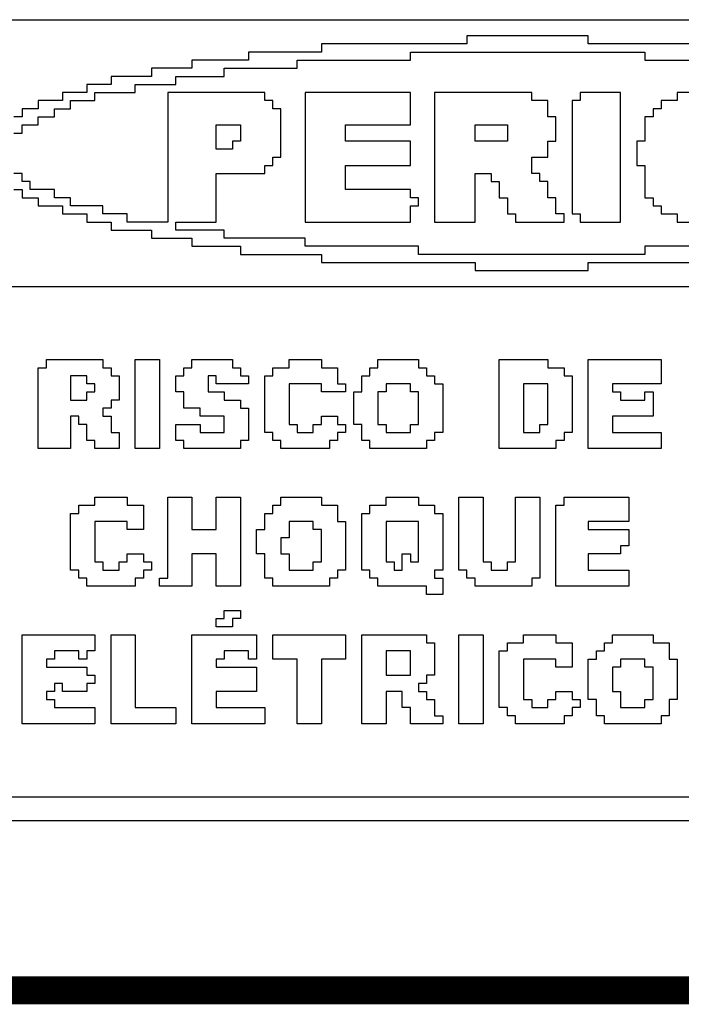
# Model space of a CAD drawing. Header units: millimetres. Extents: x 1.79 to 6.42, y 2.45 to 4.75.
# Tile 9 of 34: x 2.63 to 2.86, y 2.47 to 2.82. Entities that reach past the tile are written whole.
import ezdxf

# ---------------------------------------------------------------- set-up
doc = ezdxf.new("R2010")
doc.units = ezdxf.units.MM
doc.header["$MEASUREMENT"] = 0
doc.layers.add('TopOverlay', color=2, linetype='Continuous')

msp = doc.modelspace()

# ---------------------------------------------------------------- linework, layer by layer
at = {"layer": 'TopOverlay'}
for p, q in [((2.59511, 2.81644), (3.014, 2.81644)), ((2.82911, 2.81067), (2.78578, 2.81067)), ((2.78578, 2.81067), (2.78578, 2.80778)), ((2.82911, 2.80778), (2.82911, 2.81067)), ((2.73378, 2.80489), (2.70778, 2.80489)), ((2.70778, 2.80489), (2.70778, 2.802)), ((2.78578, 2.80778), (2.73378, 2.80778)), ((2.73378, 2.80778), (2.73378, 2.80489)), ((2.76556, 2.802), (2.76556, 2.80489)), ((2.76556, 2.80489), (2.84933, 2.80489)), ((2.884, 2.80778), (2.82911, 2.80778)), ((2.84933, 2.80489), (2.84933, 2.802)), ((2.70778, 2.802), (2.68756, 2.802)), ((2.68756, 2.802), (2.68756, 2.79911)), ((2.72511, 2.79911), (2.72511, 2.802)), ((2.72511, 2.802), (2.76556, 2.802)), ((2.84933, 2.802), (2.89267, 2.802)), ((2.68756, 2.79911), (2.67311, 2.79911)), ((2.67311, 2.79911), (2.67311, 2.79622)), ((2.69911, 2.79622), (2.69911, 2.79911)), ((2.69911, 2.79911), (2.72511, 2.79911)), ((2.67311, 2.79622), (2.65867, 2.79622)), ((2.65867, 2.79622), (2.65867, 2.79333)), ((2.68178, 2.79333), (2.68178, 2.79622)), ((2.68178, 2.79622), (2.69911, 2.79622)), ((2.65867, 2.79333), (2.65, 2.79333)), ((2.65, 2.79333), (2.65, 2.79044)), ((2.66733, 2.79044), (2.66733, 2.79333)), ((2.66733, 2.79333), (2.68178, 2.79333)), ((2.64133, 2.78756), (2.63267, 2.78756)), ((2.63267, 2.78756), (2.63267, 2.78467)), ((2.65, 2.79044), (2.64133, 2.79044)), ((2.64133, 2.79044), (2.64133, 2.78756)), ((2.64422, 2.78467), (2.64422, 2.78756)), ((2.64422, 2.78756), (2.65289, 2.78756)), ((2.65289, 2.78756), (2.65289, 2.79044)), ((2.65289, 2.79044), (2.66733, 2.79044)), ((2.71356, 2.79044), (2.67889, 2.79044)), ((2.67889, 2.79044), (2.67889, 2.74422)), ((2.71356, 2.78756), (2.71356, 2.79044)), ((2.71644, 2.78756), (2.71356, 2.78756)), ((2.71644, 2.78467), (2.71644, 2.78756)), ((2.76556, 2.79044), (2.728, 2.79044)), ((2.728, 2.79044), (2.728, 2.74422)), ((2.76556, 2.77889), (2.76556, 2.79044)), ((2.80889, 2.79044), (2.77422, 2.79044)), ((2.77422, 2.79044), (2.77422, 2.77311)), ((2.80889, 2.78756), (2.80889, 2.79044)), ((2.81467, 2.78756), (2.80889, 2.78756)), ((2.81467, 2.78178), (2.81467, 2.78756)), ((2.82622, 2.78756), (2.82333, 2.78756)), ((2.82333, 2.78756), (2.82333, 2.74711)), ((2.84067, 2.79044), (2.82622, 2.79044)), ((2.82622, 2.79044), (2.82622, 2.78756)), ((2.84067, 2.78756), (2.84067, 2.79044)), ((2.84067, 2.78467), (2.84067, 2.78756)), ((2.86089, 2.78756), (2.85511, 2.78756)), ((2.85511, 2.78756), (2.85511, 2.78467)), ((2.88689, 2.79044), (2.86089, 2.79044)), ((2.86089, 2.79044), (2.86089, 2.78756)), ((2.63267, 2.78467), (2.62689, 2.78467)), ((2.62689, 2.78467), (2.62689, 2.78178)), ((2.63844, 2.78178), (2.63844, 2.78467)), ((2.63844, 2.78467), (2.64422, 2.78467)), ((2.71933, 2.78467), (2.71644, 2.78467)), ((2.71933, 2.76733), (2.71933, 2.78467)), ((2.84067, 2.74422), (2.84067, 2.78467)), ((2.85511, 2.78467), (2.85222, 2.78467)), ((2.85222, 2.78467), (2.85222, 2.78178)), ((2.62689, 2.78178), (2.624, 2.78178)), ((2.63267, 2.77889), (2.63267, 2.78178)), ((2.63267, 2.78178), (2.63844, 2.78178)), ((2.81756, 2.78178), (2.81467, 2.78178)), ((2.81756, 2.77311), (2.81756, 2.78178)), ((2.85222, 2.78178), (2.84933, 2.78178)), ((2.84933, 2.78178), (2.84933, 2.77311)), ((2.62689, 2.776), (2.62689, 2.77889)), ((2.62689, 2.77889), (2.63267, 2.77889)), ((2.69622, 2.776), (2.69622, 2.77889)), ((2.69622, 2.77889), (2.70489, 2.77889)), ((2.70489, 2.77889), (2.70489, 2.77311)), ((2.74244, 2.77311), (2.74244, 2.77889)), ((2.74244, 2.77889), (2.76556, 2.77889)), ((2.78867, 2.77889), (2.79156, 2.77889)), ((2.78867, 2.77311), (2.78867, 2.77889)), ((2.79156, 2.77889), (2.80022, 2.77889)), ((2.80022, 2.77889), (2.80022, 2.77311)), ((2.624, 2.776), (2.62689, 2.776)), ((2.69622, 2.77311), (2.69622, 2.776)), ((2.69622, 2.77022), (2.69622, 2.77311)), ((2.70489, 2.77311), (2.702, 2.77311)), ((2.702, 2.77311), (2.702, 2.77022)), ((2.76556, 2.77311), (2.74244, 2.77311)), ((2.76556, 2.76444), (2.76556, 2.77311)), ((2.77422, 2.77311), (2.77422, 2.77022)), ((2.80022, 2.77311), (2.78867, 2.77311)), ((2.81467, 2.76733), (2.81467, 2.77311)), ((2.81467, 2.77311), (2.81756, 2.77311)), ((2.84933, 2.77311), (2.84644, 2.77311)), ((2.84644, 2.77311), (2.84644, 2.76444)), ((2.702, 2.77022), (2.69622, 2.77022)), ((2.77422, 2.77022), (2.77422, 2.74422)), ((2.71644, 2.76444), (2.71644, 2.76733)), ((2.71644, 2.76733), (2.71933, 2.76733)), ((2.80889, 2.76156), (2.80889, 2.76733)), ((2.80889, 2.76733), (2.81467, 2.76733)), ((2.71356, 2.76156), (2.71356, 2.76444)), ((2.71356, 2.76444), (2.71644, 2.76444)), ((2.74244, 2.75578), (2.74244, 2.76444)), ((2.74244, 2.76444), (2.76556, 2.76444)), ((2.84644, 2.76444), (2.84933, 2.76444)), ((2.84933, 2.76444), (2.84933, 2.75289)), ((2.62689, 2.76156), (2.624, 2.76156)), ((2.62689, 2.75867), (2.62689, 2.76156)), ((2.69622, 2.74422), (2.69622, 2.76156)), ((2.69622, 2.76156), (2.71356, 2.76156)), ((2.78867, 2.74422), (2.78867, 2.76156)), ((2.78867, 2.76156), (2.79444, 2.76156)), ((2.79444, 2.76156), (2.79444, 2.75867)), ((2.81178, 2.76156), (2.80889, 2.76156)), ((2.81178, 2.75867), (2.81178, 2.76156)), ((2.624, 2.75578), (2.62689, 2.75578)), ((2.62978, 2.75867), (2.62689, 2.75867)), ((2.62689, 2.75578), (2.62689, 2.75289)), ((2.62978, 2.75578), (2.62978, 2.75867)), ((2.63844, 2.75578), (2.62978, 2.75578)), ((2.63844, 2.75289), (2.63844, 2.75578)), ((2.76556, 2.75578), (2.74244, 2.75578)), ((2.76556, 2.75289), (2.76556, 2.75578)), ((2.79444, 2.75867), (2.79733, 2.75867)), ((2.79733, 2.75867), (2.79733, 2.75289)), ((2.81467, 2.75867), (2.81178, 2.75867)), ((2.81467, 2.75289), (2.81467, 2.75867)), ((2.62689, 2.75289), (2.63267, 2.75289)), ((2.63267, 2.75289), (2.63267, 2.75)), ((2.64422, 2.75289), (2.63844, 2.75289)), ((2.64422, 2.75), (2.64422, 2.75289)), ((2.76844, 2.75289), (2.76556, 2.75289)), ((2.76844, 2.75), (2.76844, 2.75289)), ((2.79733, 2.75289), (2.80022, 2.75289)), ((2.80022, 2.75289), (2.80022, 2.74711)), ((2.81756, 2.75289), (2.81467, 2.75289)), ((2.81756, 2.74711), (2.81756, 2.75289)), ((2.84933, 2.75289), (2.85222, 2.75289)), ((2.85222, 2.75289), (2.85222, 2.75)), ((2.63267, 2.75), (2.64133, 2.75)), ((2.64133, 2.75), (2.64133, 2.74711)), ((2.65578, 2.75), (2.64422, 2.75)), ((2.65578, 2.74711), (2.65578, 2.75)), ((2.76556, 2.74422), (2.76556, 2.75)), ((2.76556, 2.75), (2.76844, 2.75)), ((2.85222, 2.75), (2.85511, 2.75)), ((2.85511, 2.75), (2.85511, 2.74711)), ((2.64133, 2.74711), (2.65, 2.74711)), ((2.65, 2.74711), (2.65, 2.74422)), ((2.66444, 2.74711), (2.65578, 2.74711)), ((2.66444, 2.74422), (2.66444, 2.74711)), ((2.80022, 2.74711), (2.80311, 2.74711)), ((2.80311, 2.74711), (2.80311, 2.74422)), ((2.82044, 2.74711), (2.81756, 2.74711)), ((2.82044, 2.74422), (2.82044, 2.74711)), ((2.82333, 2.74711), (2.82622, 2.74711)), ((2.82622, 2.74711), (2.82622, 2.74422)), ((2.85511, 2.74711), (2.86089, 2.74711)), ((2.86089, 2.74711), (2.86089, 2.74422)), ((2.65, 2.74422), (2.65867, 2.74422)), ((2.65867, 2.74422), (2.65867, 2.74133)), ((2.65867, 2.74133), (2.67311, 2.74133)), ((2.67889, 2.74422), (2.66444, 2.74422)), ((2.67311, 2.74133), (2.67311, 2.73844)), ((2.68178, 2.74133), (2.68178, 2.74422)), ((2.68178, 2.74422), (2.69622, 2.74422)), ((2.69911, 2.74133), (2.68178, 2.74133)), ((2.69911, 2.73844), (2.69911, 2.74133)), ((2.728, 2.74422), (2.76556, 2.74422)), ((2.77422, 2.74422), (2.78867, 2.74422)), ((2.80311, 2.74422), (2.82044, 2.74422)), ((2.82622, 2.74422), (2.84067, 2.74422)), ((2.86089, 2.74422), (2.88689, 2.74422)), ((2.67311, 2.73844), (2.68756, 2.73844)), ((2.68756, 2.73844), (2.68756, 2.73556)), ((2.728, 2.73844), (2.69911, 2.73844)), ((2.728, 2.73556), (2.728, 2.73844)), ((2.68756, 2.73556), (2.70489, 2.73556)), ((2.70489, 2.73556), (2.70489, 2.73267)), ((2.76844, 2.73556), (2.728, 2.73556)), ((2.76844, 2.73267), (2.76844, 2.73556)), ((2.89267, 2.73556), (2.84933, 2.73556)), ((2.84933, 2.73556), (2.84933, 2.73267)), ((2.70489, 2.73267), (2.73378, 2.73267)), ((2.73378, 2.73267), (2.73378, 2.72978)), ((2.84933, 2.73267), (2.76844, 2.73267)), ((2.73378, 2.72978), (2.78867, 2.72978)), ((2.78867, 2.72978), (2.78867, 2.72689)), ((2.82911, 2.72689), (2.82911, 2.72978)), ((2.82911, 2.72978), (2.884, 2.72978)), ((2.78867, 2.72689), (2.82911, 2.72689)), ((3.014, 2.72111), (2.59222, 2.72111)), ((2.63267, 2.66622), (2.63267, 2.69222)), ((2.63267, 2.69222), (2.63556, 2.69222)), ((2.63556, 2.69222), (2.63556, 2.69511)), ((2.63556, 2.69511), (2.65578, 2.69511)), ((2.65578, 2.69511), (2.65578, 2.69222)), ((2.65578, 2.69222), (2.65867, 2.69222)), ((2.65867, 2.69222), (2.65867, 2.68933)), ((2.66733, 2.66333), (2.66733, 2.69511)), ((2.66733, 2.69511), (2.676, 2.69511)), ((2.676, 2.69511), (2.676, 2.672)), ((2.68467, 2.68933), (2.68467, 2.69222)), ((2.68467, 2.69222), (2.68756, 2.69222)), ((2.68756, 2.69222), (2.68756, 2.69511)), ((2.68756, 2.69511), (2.702, 2.69511)), ((2.702, 2.69511), (2.702, 2.69222)), ((2.702, 2.69222), (2.70489, 2.69222)), ((2.70489, 2.69222), (2.70489, 2.68933)), ((2.71644, 2.68933), (2.71644, 2.69222)), ((2.71644, 2.69222), (2.72222, 2.69222)), ((2.72222, 2.69222), (2.72222, 2.69511)), ((2.72222, 2.69511), (2.73378, 2.69511)), ((2.73378, 2.69511), (2.73378, 2.69222)), ((2.73378, 2.69222), (2.73956, 2.69222)), ((2.73956, 2.69222), (2.73956, 2.68644)), ((2.75111, 2.68933), (2.75111, 2.69222)), ((2.75111, 2.69222), (2.754, 2.69222)), ((2.754, 2.69222), (2.754, 2.69511)), ((2.754, 2.69511), (2.76844, 2.69511)), ((2.76844, 2.69511), (2.76844, 2.69222)), ((2.76844, 2.69222), (2.77133, 2.69222)), ((2.77133, 2.69222), (2.77133, 2.68933)), ((2.79733, 2.66333), (2.79733, 2.69511)), ((2.79733, 2.69511), (2.81467, 2.69511)), ((2.81467, 2.69511), (2.81467, 2.69222)), ((2.81467, 2.69222), (2.82044, 2.69222)), ((2.82044, 2.69222), (2.82044, 2.68933)), ((2.82911, 2.66333), (2.82911, 2.69511)), ((2.82911, 2.69511), (2.85511, 2.69511)), ((2.85511, 2.69511), (2.85511, 2.68644)), ((2.65, 2.68933), (2.64422, 2.68933)), ((2.64422, 2.68933), (2.64422, 2.68067)), ((2.65, 2.68644), (2.65, 2.68933)), ((2.65867, 2.68933), (2.66156, 2.68933)), ((2.66156, 2.68933), (2.66156, 2.68067)), ((2.68178, 2.68356), (2.68178, 2.68933)), ((2.68178, 2.68933), (2.68467, 2.68933)), ((2.69622, 2.68933), (2.69333, 2.68933)), ((2.69333, 2.68933), (2.69333, 2.68356)), ((2.69622, 2.68644), (2.69622, 2.68933)), ((2.70489, 2.68933), (2.70778, 2.68933)), ((2.70778, 2.68933), (2.70778, 2.68644)), ((2.71356, 2.66911), (2.71356, 2.68933)), ((2.71356, 2.68933), (2.71644, 2.68933)), ((2.74822, 2.68356), (2.74822, 2.68933)), ((2.74822, 2.68933), (2.75111, 2.68933)), ((2.77133, 2.68933), (2.77422, 2.68933)), ((2.77422, 2.68933), (2.77422, 2.68644)), ((2.82044, 2.68933), (2.82333, 2.68933)), ((2.82333, 2.68933), (2.82333, 2.66911)), ((2.65289, 2.68644), (2.65, 2.68644)), ((2.65289, 2.68356), (2.65289, 2.68644)), ((2.70778, 2.68644), (2.69622, 2.68644)), ((2.73378, 2.68644), (2.72222, 2.68644)), ((2.72222, 2.68644), (2.72222, 2.672)), ((2.73378, 2.68356), (2.73378, 2.68644)), ((2.73956, 2.68644), (2.74244, 2.68644)), ((2.74244, 2.68644), (2.74244, 2.68356)), ((2.76556, 2.68644), (2.75689, 2.68644)), ((2.75689, 2.68644), (2.75689, 2.68356)), ((2.76556, 2.68356), (2.76556, 2.68644)), ((2.77422, 2.68644), (2.77711, 2.68644)), ((2.77711, 2.68644), (2.77711, 2.66911)), ((2.81467, 2.68644), (2.806, 2.68644)), ((2.806, 2.68644), (2.806, 2.66911)), ((2.81467, 2.672), (2.81467, 2.68644)), ((2.85511, 2.68644), (2.83778, 2.68644)), ((2.83778, 2.68644), (2.83778, 2.68356)), ((2.65, 2.68067), (2.65, 2.68356)), ((2.65, 2.68356), (2.65289, 2.68356)), ((2.68467, 2.68356), (2.68178, 2.68356)), ((2.68467, 2.67778), (2.68467, 2.68356)), ((2.69333, 2.68356), (2.69911, 2.68356)), ((2.69911, 2.68356), (2.69911, 2.68067)), ((2.74244, 2.68356), (2.73378, 2.68356)), ((2.74533, 2.672), (2.74533, 2.68356)), ((2.74533, 2.68356), (2.74822, 2.68356)), ((2.75689, 2.68356), (2.754, 2.68356)), ((2.754, 2.68356), (2.754, 2.672)), ((2.76844, 2.68356), (2.76556, 2.68356)), ((2.76844, 2.672), (2.76844, 2.68356)), ((2.83778, 2.68356), (2.84067, 2.68356)), ((2.84067, 2.68356), (2.84067, 2.68067)), ((2.84933, 2.68067), (2.84933, 2.68356)), ((2.84933, 2.68356), (2.85222, 2.68356)), ((2.85222, 2.68356), (2.85222, 2.67489)), ((2.64422, 2.68067), (2.65, 2.68067)), ((2.66156, 2.68067), (2.65867, 2.68067)), ((2.65867, 2.68067), (2.65867, 2.67778)), ((2.69911, 2.68067), (2.702, 2.68067)), ((2.702, 2.68067), (2.70489, 2.68067)), ((2.70489, 2.68067), (2.70489, 2.67778)), ((2.84067, 2.68067), (2.84933, 2.68067)), ((2.64711, 2.67489), (2.64422, 2.67489)), ((2.64422, 2.67489), (2.64422, 2.66333)), ((2.64711, 2.672), (2.64711, 2.67489)), ((2.65867, 2.67778), (2.65578, 2.67778)), ((2.65578, 2.67778), (2.65578, 2.67489)), ((2.65578, 2.67489), (2.65867, 2.67489)), ((2.65867, 2.67489), (2.65867, 2.66911)), ((2.69044, 2.67778), (2.68467, 2.67778)), ((2.69044, 2.67489), (2.69044, 2.67778)), ((2.69911, 2.67489), (2.69044, 2.67489)), ((2.69911, 2.66911), (2.69911, 2.67489)), ((2.70489, 2.67778), (2.70778, 2.67778)), ((2.70778, 2.67778), (2.70778, 2.66622)), ((2.73378, 2.672), (2.73378, 2.67489)), ((2.73378, 2.67489), (2.73956, 2.67489)), ((2.73956, 2.67489), (2.73956, 2.672)), ((2.83778, 2.67489), (2.83778, 2.672)), ((2.85222, 2.67489), (2.83778, 2.67489)), ((2.65, 2.672), (2.64711, 2.672)), ((2.65, 2.66622), (2.65, 2.672)), ((2.676, 2.672), (2.676, 2.66911)), ((2.68178, 2.66622), (2.68178, 2.672)), ((2.68178, 2.672), (2.69044, 2.672)), ((2.69044, 2.672), (2.69044, 2.66911)), ((2.72222, 2.672), (2.72511, 2.672)), ((2.72511, 2.672), (2.72511, 2.66911)), ((2.73089, 2.66911), (2.73089, 2.672)), ((2.73089, 2.672), (2.73378, 2.672)), ((2.73956, 2.672), (2.74244, 2.672)), ((2.74244, 2.672), (2.74244, 2.66911)), ((2.74822, 2.672), (2.74533, 2.672)), ((2.74822, 2.66622), (2.74822, 2.672)), ((2.754, 2.672), (2.75689, 2.672)), ((2.75689, 2.672), (2.75689, 2.66911)), ((2.76556, 2.66911), (2.76556, 2.672)), ((2.76556, 2.672), (2.76844, 2.672)), ((2.81178, 2.66911), (2.81178, 2.672)), ((2.81178, 2.672), (2.81467, 2.672)), ((2.83778, 2.672), (2.83778, 2.66911)), ((2.65867, 2.66911), (2.66156, 2.66911)), ((2.66156, 2.66911), (2.66156, 2.66333)), ((2.676, 2.66911), (2.676, 2.66333)), ((2.69044, 2.66911), (2.69911, 2.66911)), ((2.71644, 2.66911), (2.71356, 2.66911)), ((2.71644, 2.66622), (2.71644, 2.66911)), ((2.72511, 2.66911), (2.728, 2.66911)), ((2.728, 2.66911), (2.73089, 2.66911)), ((2.74244, 2.66911), (2.73956, 2.66911)), ((2.73956, 2.66911), (2.73956, 2.66622)), ((2.75689, 2.66911), (2.76556, 2.66911)), ((2.77711, 2.66911), (2.77422, 2.66911)), ((2.77422, 2.66911), (2.77422, 2.66622)), ((2.806, 2.66911), (2.81178, 2.66911)), ((2.82333, 2.66911), (2.82044, 2.66911)), ((2.82044, 2.66911), (2.82044, 2.66622)), ((2.83778, 2.66911), (2.85511, 2.66911)), ((2.85511, 2.66911), (2.85511, 2.66333)), ((2.63267, 2.66333), (2.63267, 2.66622)), ((2.65289, 2.66622), (2.65, 2.66622)), ((2.65289, 2.66333), (2.65289, 2.66622)), ((2.68467, 2.66622), (2.68178, 2.66622)), ((2.68467, 2.66333), (2.68467, 2.66622)), ((2.70778, 2.66622), (2.70489, 2.66622)), ((2.70489, 2.66622), (2.70489, 2.66333)), ((2.71933, 2.66622), (2.71644, 2.66622)), ((2.71933, 2.66333), (2.71933, 2.66622)), ((2.73956, 2.66622), (2.73667, 2.66622)), ((2.73667, 2.66622), (2.73667, 2.66333)), ((2.75111, 2.66622), (2.74822, 2.66622)), ((2.75111, 2.66333), (2.75111, 2.66622)), ((2.77422, 2.66622), (2.77133, 2.66622)), ((2.77133, 2.66622), (2.77133, 2.66333)), ((2.82044, 2.66622), (2.81756, 2.66622)), ((2.81756, 2.66622), (2.81756, 2.66333)), ((2.64422, 2.66333), (2.63267, 2.66333)), ((2.66156, 2.66333), (2.65289, 2.66333)), ((2.676, 2.66333), (2.66733, 2.66333)), ((2.70489, 2.66333), (2.68467, 2.66333)), ((2.73667, 2.66333), (2.71933, 2.66333)), ((2.77133, 2.66333), (2.75111, 2.66333)), ((2.81756, 2.66333), (2.79733, 2.66333)), ((2.85511, 2.66333), (2.82911, 2.66333)), ((2.64711, 2.64022), (2.64711, 2.64311)), ((2.64711, 2.64311), (2.65289, 2.64311)), ((2.65289, 2.64311), (2.65289, 2.646)), ((2.65289, 2.646), (2.66444, 2.646)), ((2.66444, 2.646), (2.66444, 2.64311)), ((2.66444, 2.64311), (2.67022, 2.64311)), ((2.67022, 2.64311), (2.67022, 2.63733)), ((2.67889, 2.61711), (2.67889, 2.646)), ((2.67889, 2.646), (2.68756, 2.646)), ((2.68756, 2.646), (2.68756, 2.63444)), ((2.69622, 2.63444), (2.69622, 2.646)), ((2.69622, 2.646), (2.70489, 2.646)), ((2.70489, 2.646), (2.70489, 2.61422)), ((2.71644, 2.64022), (2.71644, 2.64311)), ((2.71644, 2.64311), (2.71933, 2.64311)), ((2.71933, 2.64311), (2.71933, 2.646)), ((2.71933, 2.646), (2.73378, 2.646)), ((2.73378, 2.646), (2.73378, 2.64311)), ((2.73378, 2.64311), (2.73956, 2.64311)), ((2.73956, 2.64311), (2.73956, 2.63733)), ((2.75111, 2.64022), (2.75111, 2.64311)), ((2.75111, 2.64311), (2.75689, 2.64311)), ((2.75689, 2.64311), (2.75689, 2.646)), ((2.75689, 2.646), (2.76844, 2.646)), ((2.76844, 2.646), (2.76844, 2.64311)), ((2.76844, 2.64311), (2.77422, 2.64311)), ((2.77422, 2.64311), (2.77422, 2.64022)), ((2.78289, 2.62), (2.78289, 2.646)), ((2.78289, 2.646), (2.79156, 2.646)), ((2.79156, 2.646), (2.79156, 2.62289)), ((2.80311, 2.62289), (2.80311, 2.646)), ((2.80311, 2.646), (2.81178, 2.646)), ((2.81178, 2.646), (2.81178, 2.62867)), ((2.81756, 2.61422), (2.81756, 2.64311)), ((2.81756, 2.64311), (2.82044, 2.64311)), ((2.82044, 2.64311), (2.82044, 2.646)), ((2.82044, 2.646), (2.84356, 2.646)), ((2.84356, 2.646), (2.84356, 2.63733)), ((2.64422, 2.62), (2.64422, 2.64022)), ((2.64422, 2.64022), (2.64711, 2.64022)), ((2.71356, 2.63444), (2.71356, 2.64022)), ((2.71356, 2.64022), (2.71644, 2.64022)), ((2.74822, 2.62), (2.74822, 2.64022)), ((2.74822, 2.64022), (2.75111, 2.64022)), ((2.77422, 2.64022), (2.77711, 2.64022)), ((2.77711, 2.64022), (2.77711, 2.63156)), ((2.66444, 2.63733), (2.65289, 2.63733)), ((2.65289, 2.63733), (2.65289, 2.62289)), ((2.66444, 2.63444), (2.66444, 2.63733)), ((2.67022, 2.63733), (2.67022, 2.63444)), ((2.73089, 2.63733), (2.72222, 2.63733)), ((2.72222, 2.63733), (2.72222, 2.63156)), ((2.73089, 2.63444), (2.73089, 2.63733)), ((2.73956, 2.63733), (2.74244, 2.63733)), ((2.74244, 2.63733), (2.74244, 2.62578)), ((2.76844, 2.63733), (2.75689, 2.63733)), ((2.75689, 2.63733), (2.75689, 2.62289)), ((2.76844, 2.62289), (2.76844, 2.63733)), ((2.84356, 2.63733), (2.82911, 2.63733)), ((2.82911, 2.63733), (2.82911, 2.63444)), ((2.67022, 2.63444), (2.66444, 2.63444)), ((2.68756, 2.63444), (2.69622, 2.63444)), ((2.71067, 2.62578), (2.71067, 2.63444)), ((2.71067, 2.63444), (2.71356, 2.63444)), ((2.73378, 2.63444), (2.73089, 2.63444)), ((2.73378, 2.62289), (2.73378, 2.63444)), ((2.82911, 2.63444), (2.84356, 2.63444)), ((2.84356, 2.63444), (2.84356, 2.62867)), ((2.72222, 2.63156), (2.71933, 2.63156)), ((2.71933, 2.63156), (2.71933, 2.62578)), ((2.77711, 2.63156), (2.77711, 2.62867)), ((2.66444, 2.62289), (2.66444, 2.62578)), ((2.66444, 2.62578), (2.67022, 2.62578)), ((2.67022, 2.62578), (2.67022, 2.62289)), ((2.69333, 2.62578), (2.68756, 2.62578)), ((2.68756, 2.62578), (2.68756, 2.61422)), ((2.69622, 2.62578), (2.69333, 2.62578)), ((2.69622, 2.61422), (2.69622, 2.62578)), ((2.71356, 2.62578), (2.71067, 2.62578)), ((2.71356, 2.61711), (2.71356, 2.62578)), ((2.71933, 2.62578), (2.72222, 2.62578)), ((2.72222, 2.62578), (2.72222, 2.62)), ((2.74244, 2.62578), (2.74244, 2.62289)), ((2.76267, 2.62), (2.76267, 2.62578)), ((2.76267, 2.62578), (2.76556, 2.62578)), ((2.76556, 2.62578), (2.76556, 2.62289)), ((2.77711, 2.62867), (2.77711, 2.62)), ((2.81178, 2.62867), (2.81178, 2.62578)), ((2.81178, 2.62578), (2.81178, 2.61711)), ((2.84067, 2.62578), (2.82911, 2.62578)), ((2.82911, 2.62578), (2.82911, 2.62)), ((2.84067, 2.62867), (2.84067, 2.62578)), ((2.84356, 2.62867), (2.84067, 2.62867)), ((2.65289, 2.62289), (2.65578, 2.62289)), ((2.65578, 2.62289), (2.65578, 2.62)), ((2.66156, 2.62), (2.66156, 2.62289)), ((2.66156, 2.62289), (2.66444, 2.62289)), ((2.67022, 2.62289), (2.67311, 2.62289)), ((2.67311, 2.62289), (2.67311, 2.62)), ((2.73089, 2.62), (2.73089, 2.62289)), ((2.73089, 2.62289), (2.73378, 2.62289)), ((2.74244, 2.62289), (2.74244, 2.62)), ((2.75689, 2.62289), (2.75978, 2.62289)), ((2.75978, 2.62289), (2.75978, 2.62)), ((2.76556, 2.62289), (2.76844, 2.62289)), ((2.79156, 2.62289), (2.79444, 2.62289)), ((2.79444, 2.62289), (2.79444, 2.62)), ((2.80022, 2.62), (2.80022, 2.62289)), ((2.80022, 2.62289), (2.80311, 2.62289)), ((2.64711, 2.62), (2.64422, 2.62)), ((2.64711, 2.61711), (2.64711, 2.62)), ((2.65578, 2.62), (2.66156, 2.62)), ((2.67311, 2.62), (2.67022, 2.62)), ((2.67022, 2.62), (2.67022, 2.61711)), ((2.72222, 2.62), (2.73089, 2.62)), ((2.74244, 2.62), (2.73956, 2.62)), ((2.73956, 2.62), (2.73956, 2.61711)), ((2.75111, 2.62), (2.74822, 2.62)), ((2.75111, 2.61711), (2.75111, 2.62)), ((2.75978, 2.62), (2.76267, 2.62)), ((2.77711, 2.62), (2.77422, 2.62)), ((2.77422, 2.62), (2.77422, 2.61711)), ((2.78578, 2.62), (2.78289, 2.62)), ((2.78578, 2.61711), (2.78578, 2.62)), ((2.79444, 2.62), (2.80022, 2.62)), ((2.82911, 2.62), (2.84356, 2.62)), ((2.84356, 2.62), (2.84356, 2.61422)), ((2.65, 2.61711), (2.64711, 2.61711)), ((2.65, 2.61422), (2.65, 2.61711)), ((2.67022, 2.61711), (2.66733, 2.61711)), ((2.66733, 2.61711), (2.66733, 2.61422)), ((2.676, 2.61422), (2.676, 2.61711)), ((2.676, 2.61711), (2.67889, 2.61711)), ((2.71644, 2.61711), (2.71356, 2.61711)), ((2.71644, 2.61422), (2.71644, 2.61711)), ((2.73956, 2.61711), (2.73667, 2.61711)), ((2.73667, 2.61711), (2.73667, 2.61422)), ((2.754, 2.61711), (2.75111, 2.61711)), ((2.754, 2.61422), (2.754, 2.61711)), ((2.77422, 2.61711), (2.77711, 2.61711)), ((2.77711, 2.61711), (2.77711, 2.61133)), ((2.78867, 2.61711), (2.78578, 2.61711)), ((2.78867, 2.61422), (2.78867, 2.61711)), ((2.81178, 2.61711), (2.80889, 2.61711)), ((2.80889, 2.61711), (2.80889, 2.61422)), ((2.66733, 2.61422), (2.65, 2.61422)), ((2.68756, 2.61422), (2.676, 2.61422)), ((2.70489, 2.61422), (2.69622, 2.61422)), ((2.73667, 2.61422), (2.71644, 2.61422)), ((2.77133, 2.61422), (2.754, 2.61422)), ((2.77133, 2.61133), (2.77133, 2.61422)), ((2.77711, 2.61133), (2.77133, 2.61133)), ((2.80889, 2.61422), (2.78867, 2.61422)), ((2.84356, 2.61422), (2.81756, 2.61422)), ((2.69911, 2.60267), (2.69911, 2.60556)), ((2.69911, 2.60556), (2.70489, 2.60556)), ((2.70489, 2.60556), (2.70489, 2.60267)), ((2.69622, 2.60267), (2.69911, 2.60267)), ((2.69622, 2.59978), (2.69622, 2.60267)), ((2.70489, 2.60267), (2.702, 2.60267)), ((2.702, 2.60267), (2.702, 2.59978)), ((2.702, 2.59978), (2.69622, 2.59978)), ((2.62689, 2.56511), (2.62689, 2.59689)), ((2.62689, 2.59689), (2.65289, 2.59689)), ((2.65289, 2.59689), (2.65289, 2.59111)), ((2.65867, 2.58822), (2.65867, 2.59689)), ((2.65867, 2.59689), (2.66733, 2.59689)), ((2.66733, 2.59689), (2.66733, 2.57089)), ((2.68756, 2.56511), (2.68756, 2.59689)), ((2.68756, 2.59689), (2.71067, 2.59689)), ((2.71067, 2.59689), (2.71067, 2.58822)), ((2.71644, 2.58822), (2.71644, 2.59689)), ((2.71644, 2.59689), (2.74244, 2.59689)), ((2.74244, 2.59689), (2.74244, 2.58822)), ((2.74822, 2.56511), (2.74822, 2.59689)), ((2.74822, 2.59689), (2.77133, 2.59689)), ((2.77133, 2.59689), (2.77133, 2.594)), ((2.77133, 2.594), (2.77422, 2.594)), ((2.77422, 2.594), (2.77422, 2.58244)), ((2.78289, 2.57667), (2.78289, 2.59689)), ((2.78289, 2.59689), (2.79156, 2.59689)), ((2.79156, 2.59689), (2.79156, 2.56511)), ((2.80022, 2.59111), (2.80022, 2.594)), ((2.80022, 2.594), (2.806, 2.594)), ((2.806, 2.594), (2.806, 2.59689)), ((2.806, 2.59689), (2.81756, 2.59689)), ((2.81756, 2.59689), (2.81756, 2.594)), ((2.81756, 2.594), (2.82044, 2.594)), ((2.82044, 2.594), (2.82333, 2.594)), ((2.82333, 2.594), (2.82333, 2.58533)), ((2.83489, 2.59111), (2.83489, 2.594)), ((2.83489, 2.594), (2.83778, 2.594)), ((2.83778, 2.594), (2.83778, 2.59689)), ((2.83778, 2.59689), (2.85222, 2.59689)), ((2.85222, 2.59689), (2.85222, 2.594)), ((2.85222, 2.594), (2.858, 2.594)), ((2.858, 2.594), (2.858, 2.58822)), ((2.64711, 2.59111), (2.63844, 2.59111)), ((2.63844, 2.59111), (2.63844, 2.58822)), ((2.64711, 2.58822), (2.64711, 2.59111)), ((2.65289, 2.59111), (2.65, 2.59111)), ((2.65, 2.59111), (2.65, 2.58822)), ((2.70778, 2.59111), (2.69911, 2.59111)), ((2.69911, 2.59111), (2.69911, 2.58822)), ((2.70778, 2.58822), (2.70778, 2.59111)), ((2.76556, 2.59111), (2.75689, 2.59111)), ((2.75689, 2.59111), (2.75689, 2.58244)), ((2.76556, 2.58533), (2.76556, 2.59111)), ((2.79733, 2.57089), (2.79733, 2.59111)), ((2.79733, 2.59111), (2.80022, 2.59111)), ((2.832, 2.58822), (2.832, 2.59111)), ((2.832, 2.59111), (2.83489, 2.59111)), ((2.63556, 2.58822), (2.63556, 2.58533)), ((2.63844, 2.58822), (2.63556, 2.58822)), ((2.65, 2.58822), (2.64711, 2.58822)), ((2.65867, 2.58533), (2.65867, 2.58822)), ((2.69911, 2.58822), (2.69622, 2.58822)), ((2.69622, 2.58822), (2.69622, 2.58533)), ((2.71067, 2.58822), (2.70778, 2.58822)), ((2.72511, 2.58822), (2.71644, 2.58822)), ((2.72511, 2.56511), (2.72511, 2.58822)), ((2.74244, 2.58822), (2.73378, 2.58822)), ((2.73378, 2.58822), (2.73378, 2.57956)), ((2.81756, 2.58822), (2.806, 2.58822)), ((2.806, 2.58822), (2.806, 2.57378)), ((2.81756, 2.58533), (2.81756, 2.58822)), ((2.82911, 2.57378), (2.82911, 2.58822)), ((2.82911, 2.58822), (2.832, 2.58822)), ((2.84933, 2.58822), (2.84067, 2.58822)), ((2.84067, 2.58822), (2.84067, 2.58533)), ((2.84933, 2.58533), (2.84933, 2.58822)), ((2.858, 2.58822), (2.86089, 2.58822)), ((2.86089, 2.58822), (2.86089, 2.57378)), ((2.63556, 2.58533), (2.65, 2.58533)), ((2.65, 2.58533), (2.65, 2.58244)), ((2.65867, 2.56511), (2.65867, 2.58533)), ((2.69622, 2.58533), (2.71067, 2.58533)), ((2.71067, 2.58533), (2.71067, 2.58244)), ((2.76556, 2.58244), (2.76556, 2.58533)), ((2.82333, 2.58533), (2.81756, 2.58533)), ((2.84067, 2.58533), (2.83778, 2.58533)), ((2.83778, 2.58533), (2.83778, 2.57667)), ((2.85222, 2.58533), (2.84933, 2.58533)), ((2.85222, 2.57378), (2.85222, 2.58533)), ((2.65, 2.58244), (2.65289, 2.58244)), ((2.65289, 2.58244), (2.65289, 2.57956)), ((2.71067, 2.58244), (2.71067, 2.57956)), ((2.75689, 2.58244), (2.76556, 2.58244)), ((2.77422, 2.58244), (2.77133, 2.58244)), ((2.77133, 2.58244), (2.77133, 2.57956)), ((2.63844, 2.57667), (2.63556, 2.57667)), ((2.63556, 2.57667), (2.63556, 2.57378)), ((2.64133, 2.57956), (2.63844, 2.57956)), ((2.63844, 2.57956), (2.63844, 2.57667)), ((2.64133, 2.57667), (2.64133, 2.57956)), ((2.65, 2.57667), (2.64133, 2.57667)), ((2.65289, 2.57956), (2.65, 2.57956)), ((2.65, 2.57956), (2.65, 2.57667)), ((2.71067, 2.57667), (2.69622, 2.57667)), ((2.69622, 2.57667), (2.69622, 2.57089)), ((2.71067, 2.57956), (2.71067, 2.57667)), ((2.73378, 2.57956), (2.73378, 2.57667)), ((2.73378, 2.57667), (2.73378, 2.56511)), ((2.76267, 2.57667), (2.75689, 2.57667)), ((2.75689, 2.57667), (2.75689, 2.57378)), ((2.76267, 2.57089), (2.76267, 2.57667)), ((2.77133, 2.57956), (2.76844, 2.57956)), ((2.76844, 2.57956), (2.76844, 2.57667)), ((2.76844, 2.57667), (2.77133, 2.57667)), ((2.77133, 2.57667), (2.77133, 2.57378)), ((2.78289, 2.57378), (2.78289, 2.57667)), ((2.81756, 2.57378), (2.81756, 2.57667)), ((2.81756, 2.57667), (2.82333, 2.57667)), ((2.82333, 2.57667), (2.82333, 2.57378)), ((2.83778, 2.57667), (2.84067, 2.57667)), ((2.84067, 2.57667), (2.84067, 2.57089)), ((2.63556, 2.57378), (2.63844, 2.57378)), ((2.63844, 2.57378), (2.63844, 2.57089)), ((2.75689, 2.57378), (2.75689, 2.56511)), ((2.77133, 2.57378), (2.77422, 2.57378)), ((2.77422, 2.57378), (2.77422, 2.568)), ((2.78289, 2.56511), (2.78289, 2.57378)), ((2.806, 2.57378), (2.80889, 2.57378)), ((2.80889, 2.57378), (2.80889, 2.57089)), ((2.81467, 2.57089), (2.81467, 2.57378)), ((2.81467, 2.57378), (2.81756, 2.57378)), ((2.82333, 2.57378), (2.82622, 2.57378)), ((2.82622, 2.57378), (2.82622, 2.57089)), ((2.832, 2.57378), (2.82911, 2.57378)), ((2.832, 2.568), (2.832, 2.57378)), ((2.84933, 2.57089), (2.84933, 2.57378)), ((2.84933, 2.57378), (2.85222, 2.57378)), ((2.86089, 2.57378), (2.858, 2.57378)), ((2.858, 2.57378), (2.858, 2.57089)), ((2.63844, 2.57089), (2.65289, 2.57089)), ((2.65289, 2.57089), (2.65289, 2.56511)), ((2.66733, 2.57089), (2.68178, 2.57089)), ((2.68178, 2.57089), (2.68178, 2.56511)), ((2.69622, 2.57089), (2.71356, 2.57089)), ((2.71356, 2.57089), (2.71356, 2.56511)), ((2.76556, 2.57089), (2.76267, 2.57089)), ((2.76556, 2.56511), (2.76556, 2.57089)), ((2.80022, 2.57089), (2.79733, 2.57089)), ((2.80022, 2.568), (2.80022, 2.57089)), ((2.80889, 2.57089), (2.81467, 2.57089)), ((2.82622, 2.57089), (2.82333, 2.57089)), ((2.82333, 2.57089), (2.82333, 2.568)), ((2.84067, 2.57089), (2.84933, 2.57089)), ((2.858, 2.57089), (2.858, 2.568)), ((2.77422, 2.568), (2.77711, 2.568)), ((2.77711, 2.568), (2.77711, 2.56511)), ((2.80311, 2.568), (2.80022, 2.568)), ((2.80311, 2.56511), (2.80311, 2.568)), ((2.82333, 2.568), (2.82044, 2.568)), ((2.82044, 2.568), (2.82044, 2.56511)), ((2.83489, 2.568), (2.832, 2.568)), ((2.83489, 2.56511), (2.83489, 2.568)), ((2.858, 2.568), (2.85511, 2.568)), ((2.85511, 2.568), (2.85511, 2.56511)), ((2.65289, 2.56511), (2.62689, 2.56511)), ((2.68178, 2.56511), (2.65867, 2.56511)), ((2.71356, 2.56511), (2.68756, 2.56511)), ((2.73378, 2.56511), (2.72511, 2.56511)), ((2.75689, 2.56511), (2.74822, 2.56511)), ((2.77711, 2.56511), (2.76556, 2.56511)), ((2.79156, 2.56511), (2.78289, 2.56511)), ((2.82044, 2.56511), (2.80311, 2.56511)), ((2.85511, 2.56511), (2.83489, 2.56511)), ((2.59511, 2.53911), (3.014, 2.53911)), ((3.01111, 2.53044), (2.59511, 2.53044))]:
    msp.add_line(p, q, dxfattribs=at)
at = {"layer": 'TopOverlay', "const_width": 0.01}
msp.add_lwpolyline([(1.795, 2.47), (3.295, 2.47)], dxfattribs=at)

doc.saveas('drawing.dxf')
